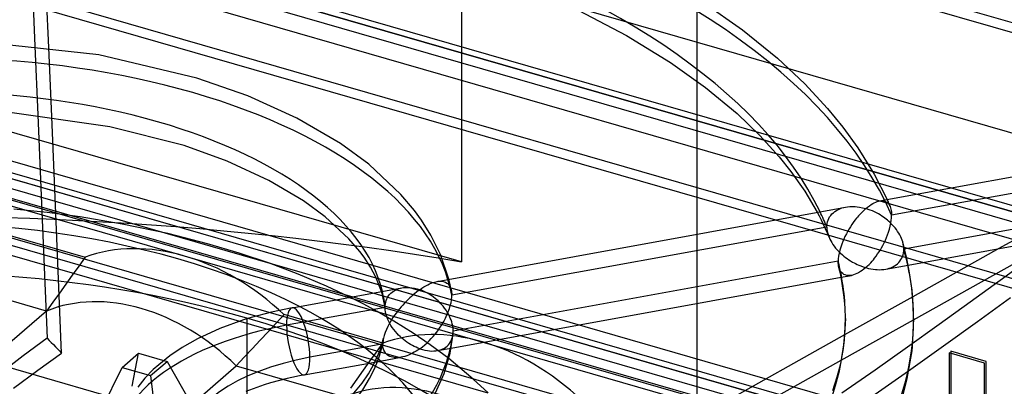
# Model space of a CAD drawing. Header units: millimetres. Extents: x -90 to 88, y -53 to 62.
# Tile 42 of 74: x -1.97 to 12.47, y 32.2 to 37.58. Entities that reach past the tile are written whole.
import ezdxf

# ---------------------------------------------------------------- set-up
doc = ezdxf.new("R2010")
doc.units = ezdxf.units.MM
doc.layers.add('MAIN-1', color=7, linetype='Continuous')
doc.layers.add('MAIN-2', color=7, linetype='Continuous')

msp = doc.modelspace()

# ---------------------------------------------------------------- linework, layer by layer
at = {"layer": 'MAIN-1'}
for p, q in [((-30.828, 47.293), (74.828, 16.793)), ((-1.85, 39.605), (-1.749, 37.192)), ((-1.545, 37.17), (-1.647, 39.593)), ((8.053, 37.832), (8.625, 37.43)), ((6.113, 37.77), (6.928, 37.347)), ((8.625, 37.43), (9.139, 37.012)), ((-0.813, 37.061), (-2.54, 37.253)), ((6.928, 37.347), (7.572, 36.951)), ((0.626, 36.722), (-0.813, 37.061)), ((9.139, 37.012), (9.54, 36.637)), ((7.572, 36.951), (8.087, 36.583)), ((1.372, 36.461), (0.626, 36.722)), ((7.958, 36.68), (7.958, 34.432)), ((8.087, 36.583), (8.547, 36.201)), ((9.54, 36.637), (9.872, 36.278)), ((2.091, 36.133), (1.372, 36.461)), ((9.872, 36.278), (10.097, 36.004)), ((-0.648, 36.009), (-2.217, 36.231)), ((-1.706, 36.182), (-1.646, 34.758)), ((-1.443, 34.734), (-1.502, 36.157)), ((2.734, 35.761), (2.091, 36.133)), ((8.547, 36.201), (8.88, 35.882)), ((0.438, 35.733), (-0.648, 36.009)), ((10.097, 36.004), (10.319, 35.697)), ((8.88, 35.882), (9.164, 35.568)), ((10.636, 34.919), (16.224, 35.936)), ((1.07, 35.504), (0.438, 35.733)), ((3.147, 35.457), (2.734, 35.761)), ((10.319, 35.697), (10.557, 35.313)), ((9.164, 35.568), (9.337, 35.352)), ((1.684, 35.218), (1.07, 35.504)), ((3.618, 35.013), (3.147, 35.457)), ((9.337, 35.352), (9.54, 35.063)), ((10.557, 35.313), (10.746, 34.939)), ((2.188, 34.923), (1.684, 35.218)), ((16.165, 35.151), (10.992, 34.21)), ((3.816, 34.781), (3.618, 35.013)), ((9.54, 35.063), (9.723, 34.753)), ((-1.569, 34.749), (-2.059, 34.8)), ((2.51, 34.687), (2.188, 34.923)), ((4.149, 33.738), (10.137, 34.828)), ((10.137, 34.828), (10.168, 34.833)), ((10.168, 34.833), (10.201, 34.836)), ((10.201, 34.836), (10.238, 34.837)), ((10.238, 34.837), (10.255, 34.837)), ((10.255, 34.837), (10.278, 34.836)), ((10.278, 34.836), (10.308, 34.833)), ((10.308, 34.833), (10.343, 34.828)), ((10.343, 34.828), (10.385, 34.82)), ((10.385, 34.82), (10.434, 34.807)), ((10.434, 34.807), (10.4, 34.776)), ((10.434, 34.807), (10.462, 34.83)), ((10.468, 34.796), (10.434, 34.807)), ((10.462, 34.83), (10.488, 34.85)), ((10.501, 34.784), (10.468, 34.796)), ((10.488, 34.85), (10.514, 34.866)), ((10.514, 34.866), (10.538, 34.881)), ((10.538, 34.881), (10.56, 34.892)), ((10.56, 34.892), (10.581, 34.902)), ((10.581, 34.902), (10.601, 34.909)), ((10.601, 34.909), (10.619, 34.915)), ((10.619, 34.915), (10.636, 34.919)), ((11.057, 33.979), (16.228, 34.92)), ((-1.085, 34.685), (-1.569, 34.749)), ((-0.467, 34.581), (-1.085, 34.685)), ((2.856, 34.364), (2.51, 34.687)), ((3.919, 34.638), (3.816, 34.781)), ((10.3, 34.667), (10.275, 34.635)), ((10.313, 34.683), (10.3, 34.667)), ((10.327, 34.699), (10.313, 34.683)), ((10.346, 34.721), (10.327, 34.699)), ((10.37, 34.747), (10.346, 34.721)), ((10.4, 34.776), (10.37, 34.747)), ((10.533, 34.772), (10.501, 34.784)), ((10.563, 34.758), (10.533, 34.772)), ((10.592, 34.744), (10.563, 34.758)), ((10.62, 34.729), (10.592, 34.744)), ((10.646, 34.714), (10.62, 34.729)), ((10.67, 34.698), (10.646, 34.714)), ((10.693, 34.683), (10.67, 34.698)), ((10.714, 34.667), (10.693, 34.683)), ((10.734, 34.652), (10.714, 34.667)), ((10.753, 34.637), (10.734, 34.652)), ((0.199, 34.441), (-0.467, 34.581)), ((4.057, 34.419), (3.919, 34.638)), ((10.192, 34.512), (10.172, 34.478)), ((10.21, 34.542), (10.192, 34.512)), ((10.23, 34.572), (10.21, 34.542)), ((10.252, 34.603), (10.23, 34.572)), ((10.275, 34.635), (10.252, 34.603)), ((10.77, 34.622), (10.753, 34.637)), ((10.793, 34.601), (10.77, 34.622)), ((10.818, 34.576), (10.793, 34.601)), ((10.842, 34.551), (10.818, 34.576)), ((10.864, 34.525), (10.842, 34.551)), ((10.884, 34.499), (10.864, 34.525)), ((0.782, 34.292), (0.199, 34.441)), ((3.018, 34.179), (2.856, 34.364)), ((4.197, 34.134), (4.057, 34.419)), ((10.13, 34.399), (10.112, 34.36)), ((10.15, 34.438), (10.13, 34.399)), ((10.172, 34.478), (10.15, 34.438)), ((10.902, 34.473), (10.884, 34.499)), ((10.919, 34.447), (10.902, 34.473)), ((10.933, 34.421), (10.919, 34.447)), ((10.947, 34.395), (10.933, 34.421)), ((10.958, 34.369), (10.947, 34.395)), ((10.968, 34.343), (10.958, 34.369)), ((11.136, 33.177), (13.295, 34.387)), ((1.249, 34.154), (0.782, 34.292)), ((10.067, 34.242), (10.053, 34.197)), ((10.082, 34.286), (10.067, 34.242)), ((10.096, 34.322), (10.082, 34.286)), ((10.112, 34.36), (10.096, 34.322)), ((10.976, 34.318), (10.968, 34.343)), ((11.009, 34.196), (10.976, 34.318)), ((12.388, 34.221), (11.123, 33.513)), ((1.69, 34.005), (1.249, 34.154)), ((3.079, 34.096), (3.018, 34.179)), ((3.173, 33.95), (3.079, 34.096)), ((4.321, 33.77), (4.197, 34.134)), ((10.036, 34.111), (10.032, 34.072)), ((10.043, 34.153), (10.036, 34.111)), ((10.053, 34.197), (10.043, 34.153)), ((11.038, 34.074), (11.009, 34.196)), ((11.077, 33.864), (11.038, 34.074)), ((2.113, 33.844), (1.69, 34.005)), ((3.252, 33.799), (3.173, 33.95)), ((10.03, 34.034), (4.386, 33.007)), ((10.032, 34.072), (10.03, 34.034)), ((10.03, 34.019), (10.03, 34.034)), ((10.031, 34.004), (10.03, 34.019)), ((10.033, 33.99), (10.031, 34.004)), ((10.034, 33.976), (10.033, 33.99)), ((10.037, 33.963), (10.034, 33.976)), ((10.04, 33.95), (10.037, 33.963)), ((10.051, 33.903), (10.04, 33.95)), ((2.525, 33.669), (2.113, 33.844)), ((3.334, 33.59), (3.252, 33.799)), ((4.354, 32.759), (10.073, 33.8)), ((10.062, 33.856), (10.051, 33.903)), ((10.089, 33.708), (10.062, 33.856)), ((11.114, 33.612), (11.077, 33.864)), ((2.023, 33.352), (3.632, 33.644)), ((2.871, 33.506), (2.525, 33.669)), ((3.631, 33.644), (3.656, 33.648)), ((3.656, 33.648), (3.683, 33.65)), ((3.683, 33.65), (3.713, 33.651)), ((3.713, 33.651), (3.745, 33.65)), ((3.745, 33.65), (3.779, 33.646)), ((3.779, 33.646), (3.816, 33.64)), ((3.816, 33.64), (3.855, 33.63)), ((3.926, 33.638), (3.956, 33.657)), ((3.956, 33.657), (3.985, 33.674)), ((3.985, 33.674), (4.012, 33.689)), ((4.012, 33.689), (4.038, 33.701)), ((4.038, 33.701), (4.063, 33.712)), ((4.063, 33.712), (4.086, 33.721)), ((4.086, 33.721), (4.109, 33.728)), ((4.109, 33.728), (4.129, 33.734)), ((4.129, 33.734), (4.149, 33.738)), ((10.12, 33.507), (10.089, 33.708)), ((3.748, 33.496), (3.722, 33.471)), ((3.772, 33.518), (3.748, 33.496)), ((3.797, 33.54), (3.772, 33.518)), ((3.821, 33.56), (3.797, 33.54)), ((3.846, 33.58), (3.821, 33.56)), ((3.871, 33.599), (3.846, 33.58)), ((3.855, 33.63), (3.895, 33.617)), ((3.895, 33.617), (3.871, 33.599)), ((3.895, 33.617), (3.926, 33.638)), ((3.928, 33.605), (3.895, 33.617)), ((3.959, 33.591), (3.928, 33.605)), ((3.989, 33.576), (3.959, 33.591)), ((4.019, 33.56), (3.989, 33.576)), ((4.046, 33.543), (4.019, 33.56)), ((4.073, 33.526), (4.046, 33.543)), ((4.098, 33.508), (4.073, 33.526)), ((4.121, 33.49), (4.098, 33.508)), ((10.132, 33.351), (10.12, 33.507)), ((11.131, 33.403), (11.114, 33.612)), ((12.556, 33.499), (12.072, 33.148)), ((2.023, 33.352), (1.722, 33.289)), ((3.623, 33.365), (3.6, 33.338)), ((3.647, 33.392), (3.623, 33.365)), ((3.672, 33.419), (3.647, 33.392)), ((3.697, 33.445), (3.672, 33.419)), ((3.722, 33.471), (3.697, 33.445)), ((4.143, 33.471), (4.121, 33.49)), ((4.164, 33.452), (4.143, 33.471)), ((4.183, 33.433), (4.164, 33.452)), ((4.201, 33.415), (4.183, 33.433)), ((4.218, 33.396), (4.201, 33.415)), ((4.238, 33.374), (4.218, 33.396)), ((4.259, 33.346), (4.238, 33.374)), ((7.958, 33.415), (7.958, 31.741)), ((10.136, 33.194), (10.132, 33.351)), ((11.136, 33.194), (11.131, 33.403)), ((1.424, 33.21), (1.309, 33.174)), ((1.722, 33.289), (1.424, 33.21)), ((3.502, 33.207), (3.481, 33.173)), ((3.526, 33.242), (3.502, 33.207)), ((3.552, 33.277), (3.526, 33.242)), ((3.578, 33.311), (3.552, 33.277)), ((3.6, 33.338), (3.578, 33.311)), ((4.28, 33.317), (4.259, 33.346)), ((4.298, 33.289), (4.28, 33.317)), ((4.315, 33.26), (4.298, 33.289)), ((4.33, 33.231), (4.315, 33.26)), ((4.343, 33.202), (4.33, 33.231)), ((1.309, 33.174), (0.963, 33.049)), ((3.426, 33.075), (3.405, 33.031)), ((3.443, 33.108), (3.426, 33.075)), ((3.461, 33.14), (3.443, 33.108)), ((3.481, 33.173), (3.461, 33.14)), ((4.355, 33.173), (4.343, 33.202)), ((4.364, 33.144), (4.355, 33.173)), ((4.372, 33.116), (4.364, 33.144)), ((4.378, 33.088), (4.372, 33.116)), ((4.383, 33.06), (4.378, 33.088)), ((10.136, 33.194), (10.12, 32.881)), ((11.136, 33.194), (11.114, 32.777)), ((12.072, 33.148), (11.572, 32.789)), ((0.963, 33.049), (0.638, 32.898)), ((3.374, 32.947), (3.364, 32.907)), ((3.388, 32.988), (3.374, 32.947)), ((3.405, 33.031), (3.388, 32.988)), ((4.339, 32.687), (4.385, 32.972)), ((4.385, 33.033), (4.383, 33.06)), ((4.384, 32.972), (4.385, 32.978)), ((4.386, 33.007), (4.385, 33.033)), ((4.385, 32.983), (4.386, 32.989)), ((4.385, 32.978), (4.385, 32.983)), ((4.386, 33.001), (4.386, 33.007)), ((4.386, 32.995), (4.386, 33.001)), ((4.386, 32.989), (4.386, 32.995)), ((10.125, 32.954), (5.961, 30.622)), ((0.638, 32.898), (0.409, 32.768)), ((3.34, 32.817), (2.284, 32.625)), ((3.312, 32.729), (3.363, 32.907)), ((10.115, 32.838), (10.062, 32.532)), ((10.12, 32.881), (10.115, 32.838)), ((11.572, 32.789), (11.059, 32.423)), ((11.114, 32.777), (11.108, 32.72)), ((0.23, 32.646), (0.068, 32.517)), ((0.409, 32.768), (0.23, 32.646)), ((3.217, 32.517), (3.312, 32.729)), ((4.252, 32.388), (4.339, 32.687)), ((11.108, 32.72), (11.038, 32.314)), ((0.068, 32.517), (-0.012, 32.445)), ((2.202, 32.368), (3.237, 32.556)), ((3.141, 32.385), (3.217, 32.517)), ((4.68, 32.306), (4.319, 32.606)), ((6.078, 30.345), (10.072, 32.581)), ((10.062, 32.532), (10.011, 32.333)), ((-0.012, 32.445), (-0.135, 32.318)), ((2.202, 32.368), (1.951, 32.316)), ((3.048, 32.248), (3.141, 32.385)), ((4.101, 32.049), (4.252, 32.388)), ((-0.135, 32.318), (-0.241, 32.187)), ((1.615, 32.222), (1.343, 32.124)), ((1.707, 32.251), (1.615, 32.222)), ((1.951, 32.316), (1.707, 32.251)), ((2.903, 32.071), (3.048, 32.248)), ((4.896, 32.103), (4.68, 32.306)), ((10.011, 32.333), (9.946, 32.132)), ((11.038, 32.314), (10.971, 32.054))]:
    msp.add_line(p, q, dxfattribs=at)
for centre, major_axis, ratio, start_param, end_param in [((-3.259, 33.194), (19.814, 0), 0.5, 0.272784, 1.843548), ((-3.643, 31.468), (-24, 0), 0.5, -2.729553, -2.231657), ((-3.259, 33.194), (-13.395, 0), 0.5, -2.905497, -2.094395), ((-3.259, 33.194), (6.654, 0), 0.5, 0.120144, 2.041646), ((-3.643, 30.602), (-8, 0), 0.5, -2.377056, -1.252331), ((-3.259, 33.194), (-13.395, 0), 0.5, 3.141589, 3.267446), ((2.113, 32.86), (0.09, -0.492), 0.296198, 1.019853, 3.141593), ((-3.259, 33.194), (20.814, 0), 0.5, -1.252247, -0.000022), ((-3.259, 33.194), (-14.395, 0), 0.5, 2.617994, 3.141589), ((-3.259, 33.194), (7.654, 0), 0.5, -0.995328, -0.048732), ((-3.259, 33.194), (7.654, 0), 0.5, -3.052176, -1.136614), ((3.234, 31.32), (2.778, 0), 0.5, 1.919862, 3.141593), ((2.113, 32.86), (0.09, -0.492), 0.296198, -0.000002, 1.019853)]:
    msp.add_ellipse(centre, major_axis=major_axis, ratio=ratio, start_param=start_param, end_param=end_param, dxfattribs=at)
at = {"layer": 'MAIN-2'}
for p, q in [((85.135, 16.589), (-43.235, 53.646)), ((-51.549, 53.13), (78.049, 15.719)), ((-42.385, 51.784), (88.385, 14.034)), ((85.135, 13.817), (-45.635, 51.567)), ((81.885, 13.774), (-46.485, 50.831)), ((-54.799, 50.316), (74.799, 12.904)), ((81.885, 11.003), (-48.885, 48.753)), ((-31.56, 48.659), (77.56, 17.159)), ((78.635, 10.96), (-49.735, 48.017)), ((28.677, 32.742), (-16.11, 45.671)), ((-31.194, 43.906), (76.194, 12.906)), ((28.677, 30.203), (-18.31, 43.767)), ((-18.385, 43.701), (28.677, 30.115)), ((28.677, 29.711), (-18.735, 43.398)), ((11.656, 30.959), (-30.828, 43.223)), ((28.677, 28.99), (-19.36, 42.857)), ((-21.635, 40.887), (28.677, 26.363)), ((28.677, 26.45), (-21.56, 40.952)), ((28.677, 25.958), (-21.985, 40.583)), ((4.898, 32.101), (-22.61, 40.042)), ((4.505, 40.086), (4.505, 34.024)), ((62.231, 16.388), (-17.01, 39.263)), ((-17.51, 38.83), (61.731, 15.955)), ((7.958, 37.893), (7.958, 36.68)), ((4.505, 34.024), (-8.464, 37.767)), ((-1.749, 37.192), (-1.706, 36.182)), ((-1.502, 36.157), (-1.545, 37.17)), ((15.941, 35.642), (10.813, 34.709)), ((14.949, 35.656), (12.388, 34.221)), ((10.746, 34.939), (10.754, 34.922)), ((10.006, 34.781), (10.034, 34.796)), ((10.034, 34.796), (10.063, 34.808)), ((10.063, 34.808), (10.085, 34.816)), ((10.085, 34.816), (10.11, 34.822)), ((10.11, 34.822), (10.137, 34.828)), ((10.636, 34.919), (10.651, 34.921)), ((10.651, 34.921), (10.665, 34.922)), ((10.665, 34.922), (10.68, 34.922)), ((10.68, 34.922), (10.702, 34.918)), ((10.702, 34.918), (10.722, 34.912)), ((10.722, 34.912), (10.74, 34.902)), ((10.74, 34.902), (10.756, 34.89)), ((10.754, 34.922), (10.762, 34.905)), ((10.756, 34.89), (10.77, 34.875)), ((10.762, 34.905), (10.769, 34.888)), ((10.769, 34.888), (10.777, 34.871)), ((10.77, 34.875), (10.782, 34.857)), ((10.777, 34.871), (10.784, 34.853)), ((10.782, 34.857), (10.792, 34.837)), ((10.784, 34.853), (10.791, 34.836)), ((10.792, 34.837), (10.798, 34.819)), ((10.798, 34.819), (10.804, 34.799)), ((10.804, 34.799), (10.808, 34.779)), ((-1.646, 34.758), (-1.568, 32.904)), ((-1.356, 32.688), (-1.443, 34.734)), ((9.723, 34.753), (9.751, 34.7)), ((9.751, 34.7), (9.78, 34.642)), ((9.882, 34.638), (9.893, 34.662)), ((9.893, 34.662), (9.905, 34.685)), ((9.905, 34.685), (9.921, 34.707)), ((9.921, 34.707), (9.938, 34.728)), ((9.938, 34.728), (9.959, 34.747)), ((9.959, 34.747), (9.981, 34.765)), ((9.981, 34.765), (10.006, 34.781)), ((10.808, 34.779), (10.811, 34.757)), ((10.808, 34.633), (10.812, 34.672)), ((10.811, 34.757), (10.813, 34.733)), ((10.812, 34.672), (10.813, 34.709)), ((10.813, 34.733), (10.813, 34.709)), ((9.864, 34.536), (4.365, 33.536)), ((9.78, 34.642), (9.81, 34.579)), ((9.81, 34.579), (9.84, 34.515)), ((9.84, 34.515), (9.869, 34.45)), ((9.864, 34.536), (9.865, 34.563)), ((9.864, 34.536), (9.864, 34.527)), ((9.864, 34.527), (9.865, 34.517)), ((9.865, 34.563), (9.869, 34.588)), ((9.865, 34.517), (9.865, 34.508)), ((9.865, 34.508), (9.866, 34.498)), ((9.869, 34.588), (9.874, 34.614)), ((9.874, 34.614), (9.882, 34.638)), ((10.781, 34.504), (10.793, 34.548)), ((10.793, 34.548), (10.802, 34.591)), ((10.802, 34.591), (10.808, 34.633)), ((-2.394, 34.492), (-1.012, 34.093)), ((7.958, 34.432), (7.958, 33.415)), ((9.866, 34.498), (9.868, 34.488)), ((9.868, 34.488), (9.869, 34.478)), ((9.869, 34.478), (9.871, 34.468)), ((9.869, 34.45), (9.896, 34.387)), ((9.871, 34.468), (9.874, 34.455)), ((9.874, 34.455), (9.877, 34.442)), ((9.877, 34.442), (9.881, 34.428)), ((9.881, 34.428), (9.885, 34.415)), ((9.885, 34.415), (9.89, 34.401)), ((9.89, 34.401), (9.896, 34.387)), ((9.896, 34.387), (9.907, 34.361)), ((9.907, 34.361), (9.92, 34.335)), ((10.724, 34.346), (10.74, 34.385)), ((10.74, 34.385), (10.755, 34.423)), ((10.755, 34.423), (10.768, 34.46)), ((10.768, 34.46), (10.781, 34.504)), ((26.177, 24.303), (-8.464, 34.303)), ((9.92, 34.335), (9.935, 34.309)), ((9.935, 34.309), (9.952, 34.282)), ((9.952, 34.282), (9.971, 34.256)), ((9.971, 34.256), (9.991, 34.229)), ((9.991, 34.229), (10.014, 34.203)), ((10.649, 34.203), (10.667, 34.233)), ((10.667, 34.233), (10.686, 34.268)), ((10.686, 34.268), (10.706, 34.307)), ((10.706, 34.307), (10.724, 34.346)), ((10.978, 34.311), (10.976, 34.318)), ((10.98, 34.304), (10.978, 34.311)), ((10.981, 34.298), (10.98, 34.304)), ((10.983, 34.291), (10.981, 34.298)), ((10.984, 34.284), (10.983, 34.291)), ((10.985, 34.278), (10.984, 34.284)), ((10.987, 34.268), (10.985, 34.278)), ((10.989, 34.258), (10.987, 34.268)), ((10.99, 34.248), (10.989, 34.258)), ((10.991, 34.238), (10.99, 34.248)), ((10.991, 34.229), (10.991, 34.238)), ((10.992, 34.219), (10.991, 34.229)), ((10.992, 34.21), (10.992, 34.219)), ((-1.012, 34.093), (-1.106, 33.961)), ((10.014, 34.203), (10.038, 34.177)), ((10.038, 34.177), (10.064, 34.152)), ((10.064, 34.152), (10.091, 34.128)), ((10.091, 34.128), (10.112, 34.11)), ((10.112, 34.11), (10.135, 34.092)), ((10.135, 34.092), (10.16, 34.074)), ((10.16, 34.074), (10.186, 34.056)), ((10.546, 34.057), (10.564, 34.079)), ((10.564, 34.079), (10.588, 34.11)), ((10.588, 34.11), (10.609, 34.141)), ((10.609, 34.141), (10.63, 34.172)), ((10.63, 34.172), (10.649, 34.203)), ((10.951, 34.059), (10.963, 34.082)), ((10.963, 34.082), (10.974, 34.106)), ((10.974, 34.106), (10.982, 34.131)), ((10.982, 34.131), (10.987, 34.156)), ((10.987, 34.156), (10.991, 34.183)), ((10.991, 34.183), (10.992, 34.21)), ((-1.106, 33.961), (-1.201, 33.83)), ((10.05, 33.919), (10.04, 33.95)), ((10.186, 34.056), (10.213, 34.039)), ((10.213, 34.039), (10.242, 34.022)), ((10.242, 34.022), (10.264, 34.01)), ((10.264, 34.01), (10.284, 34)), ((10.284, 34), (10.306, 33.989)), ((10.306, 33.989), (10.333, 33.977)), ((10.333, 33.977), (10.363, 33.965)), ((10.363, 33.965), (10.397, 33.953)), ((10.397, 33.953), (10.434, 33.941)), ((10.434, 33.941), (10.408, 33.919)), ((10.434, 33.941), (10.461, 33.965)), ((10.434, 33.941), (10.474, 33.93)), ((10.461, 33.965), (10.486, 33.989)), ((10.474, 33.93), (10.511, 33.923)), ((10.486, 33.989), (10.508, 34.013)), ((10.508, 34.013), (10.528, 34.036)), ((10.528, 34.036), (10.546, 34.057)), ((10.728, 33.919), (11.057, 33.979)), ((10.754, 33.925), (10.778, 33.932)), ((10.778, 33.932), (10.801, 33.939)), ((10.801, 33.939), (10.829, 33.951)), ((10.829, 33.951), (10.855, 33.965)), ((10.855, 33.965), (10.878, 33.981)), ((10.878, 33.981), (10.9, 33.998)), ((10.9, 33.998), (10.919, 34.017)), ((10.919, 34.017), (10.936, 34.038)), ((10.936, 34.038), (10.951, 34.059)), ((12.405, 33.757), (12.834, 34.069)), ((-1.201, 33.83), (-1.296, 33.698)), ((10.064, 33.891), (10.05, 33.919)), ((10.081, 33.869), (10.064, 33.891)), ((10.073, 33.8), (10.226, 33.828)), ((10.096, 33.854), (10.081, 33.869)), ((10.114, 33.842), (10.096, 33.854)), ((10.134, 33.833), (10.114, 33.842)), ((10.157, 33.827), (10.134, 33.833)), ((10.182, 33.824), (10.157, 33.827)), ((10.205, 33.825), (10.182, 33.824)), ((10.228, 33.828), (10.205, 33.825)), ((10.253, 33.834), (10.228, 33.828)), ((10.278, 33.843), (10.253, 33.834)), ((10.304, 33.854), (10.278, 33.843)), ((10.33, 33.867), (10.304, 33.854)), ((10.356, 33.882), (10.33, 33.867)), ((10.382, 33.9), (10.356, 33.882)), ((10.408, 33.919), (10.382, 33.9)), ((10.511, 33.923), (10.545, 33.917)), ((10.545, 33.917), (10.576, 33.914)), ((10.576, 33.914), (10.604, 33.912)), ((10.604, 33.912), (10.63, 33.911)), ((10.63, 33.911), (10.664, 33.912)), ((10.664, 33.912), (10.697, 33.915)), ((10.697, 33.915), (10.727, 33.919)), ((10.727, 33.919), (10.754, 33.925)), ((-1.579, 33.304), (-3.097, 33.742)), ((-1.296, 33.698), (-1.39, 33.567)), ((3.592, 33.635), (3.611, 33.64)), ((3.611, 33.64), (3.631, 33.644)), ((4.149, 33.738), (4.166, 33.741)), ((4.166, 33.741), (4.183, 33.743)), ((4.183, 33.743), (4.205, 33.743)), ((4.205, 33.743), (4.23, 33.74)), ((4.23, 33.74), (4.253, 33.735)), ((4.253, 33.735), (4.274, 33.726)), ((4.274, 33.726), (4.292, 33.715)), ((4.292, 33.715), (4.309, 33.701)), ((4.309, 33.701), (4.323, 33.685)), ((4.335, 33.715), (4.321, 33.77)), ((4.323, 33.685), (4.335, 33.666)), ((4.342, 33.688), (4.335, 33.715)), ((4.335, 33.666), (4.346, 33.645)), ((4.347, 33.665), (4.342, 33.688)), ((4.346, 33.645), (4.354, 33.622)), ((4.351, 33.642), (4.347, 33.665)), ((4.356, 33.619), (4.351, 33.642)), ((11.964, 33.438), (12.405, 33.757)), ((-1.39, 33.567), (-1.484, 33.435)), ((3.073, 33.403), (2.871, 33.506)), ((3.349, 33.541), (3.334, 33.59)), ((3.36, 33.494), (3.349, 33.541)), ((3.412, 33.481), (3.423, 33.503)), ((3.423, 33.503), (3.436, 33.525)), ((3.436, 33.525), (3.451, 33.545)), ((3.451, 33.545), (3.469, 33.564)), ((3.469, 33.564), (3.489, 33.582)), ((3.489, 33.582), (3.511, 33.598)), ((3.511, 33.598), (3.535, 33.612)), ((3.535, 33.612), (3.559, 33.623)), ((3.559, 33.623), (3.575, 33.629)), ((3.575, 33.629), (3.592, 33.635)), ((4.354, 33.622), (4.359, 33.597)), ((4.36, 33.597), (4.356, 33.619)), ((4.359, 33.597), (4.361, 33.587)), ((4.361, 33.587), (4.362, 33.577)), ((4.362, 33.577), (4.363, 33.567)), ((4.362, 33.486), (4.363, 33.496)), ((4.363, 33.567), (4.364, 33.557)), ((4.363, 33.496), (4.364, 33.506)), ((4.364, 33.557), (4.365, 33.546)), ((4.364, 33.516), (4.365, 33.526)), ((4.364, 33.506), (4.364, 33.516)), ((4.365, 33.546), (4.365, 33.536)), ((4.365, 33.526), (4.365, 33.536)), ((11.123, 33.513), (10.125, 32.954)), ((-1.484, 33.435), (-1.579, 33.303)), ((3.387, 33.358), (1.942, 33.095)), ((3.269, 33.298), (3.073, 33.403)), ((3.37, 33.451), (3.36, 33.494)), ((3.378, 33.407), (3.37, 33.451)), ((3.384, 33.364), (3.378, 33.407)), ((3.389, 33.32), (3.384, 33.364)), ((3.387, 33.358), (3.388, 33.383)), ((3.387, 33.352), (3.387, 33.358)), ((3.387, 33.345), (3.387, 33.352)), ((3.388, 33.383), (3.391, 33.408)), ((3.391, 33.408), (3.396, 33.433)), ((3.396, 33.433), (3.403, 33.457)), ((3.403, 33.457), (3.412, 33.481)), ((4.33, 33.339), (4.343, 33.383)), ((4.343, 33.383), (4.353, 33.425)), ((4.353, 33.425), (4.36, 33.465)), ((4.36, 33.465), (4.361, 33.476)), ((4.361, 33.476), (4.362, 33.486)), ((11.511, 33.113), (11.964, 33.438)), ((-1.579, 33.303), (-4.754, 30.554)), ((1.907, 33.251), (1.79, 33.125)), ((3.355, 32.833), (1.907, 33.251)), ((3.517, 33.154), (3.269, 33.298)), ((3.388, 33.339), (3.387, 33.345)), ((3.388, 33.333), (3.388, 33.339)), ((3.389, 33.327), (3.388, 33.333)), ((3.389, 33.32), (3.389, 33.327)), ((3.393, 33.293), (3.389, 33.32)), ((3.398, 33.266), (3.393, 33.293)), ((3.405, 33.238), (3.398, 33.266)), ((3.415, 33.209), (3.405, 33.238)), ((3.426, 33.18), (3.415, 33.209)), ((4.272, 33.199), (4.294, 33.247)), ((4.294, 33.247), (4.313, 33.294)), ((4.313, 33.294), (4.33, 33.339)), ((1.357, 33.2), (1.357, 27.376)), ((1.79, 33.125), (1.673, 33)), ((3.439, 33.15), (3.426, 33.18)), ((3.455, 33.121), (3.439, 33.15)), ((3.472, 33.091), (3.455, 33.121)), ((3.492, 33.061), (3.472, 33.091)), ((3.798, 32.979), (3.517, 33.154)), ((4.186, 33.052), (4.218, 33.101)), ((4.218, 33.101), (4.246, 33.15)), ((4.246, 33.15), (4.272, 33.199)), ((10.072, 32.581), (11.136, 33.177)), ((11.047, 32.781), (11.511, 33.113)), ((1.673, 33), (1.556, 32.875)), ((3.513, 33.031), (3.492, 33.061)), ((3.537, 33.002), (3.513, 33.031)), ((3.562, 32.974), (3.537, 33.002)), ((3.583, 32.951), (3.562, 32.974)), ((3.606, 32.929), (3.583, 32.951)), ((3.631, 32.908), (3.606, 32.929)), ((4.048, 32.81), (3.798, 32.979)), ((4.063, 32.899), (4.09, 32.929)), ((4.09, 32.929), (4.115, 32.959)), ((4.115, 32.959), (4.138, 32.987)), ((4.138, 32.987), (4.159, 33.015)), ((4.159, 33.015), (4.186, 33.052)), ((4.367, 32.895), (4.375, 32.92)), ((4.375, 32.92), (4.381, 32.945)), ((4.381, 32.945), (4.384, 32.972)), ((-1.568, 32.904), (-1.921, 32.645)), ((-1.568, 32.904), (-1.538, 32.873)), ((-1.538, 32.873), (-1.508, 32.842)), ((-1.508, 32.842), (-1.477, 32.812)), ((-1.477, 32.812), (-1.447, 32.781)), ((-1.447, 32.781), (-1.417, 32.75)), ((1.556, 32.875), (1.438, 32.75)), ((3.26, 32.701), (3.355, 32.833)), ((3.354, 32.847), (3.353, 32.833)), ((3.353, 32.833), (3.353, 32.819)), ((3.355, 32.787), (3.353, 32.819)), ((3.356, 32.862), (3.354, 32.847)), ((3.36, 32.757), (3.355, 32.787)), ((3.358, 32.876), (3.356, 32.862)), ((3.36, 32.892), (3.358, 32.876)), ((3.364, 32.907), (3.36, 32.892)), ((3.655, 32.887), (3.631, 32.908)), ((3.681, 32.867), (3.655, 32.887)), ((3.707, 32.848), (3.681, 32.867)), ((3.734, 32.83), (3.707, 32.848)), ((3.76, 32.814), (3.734, 32.83)), ((3.787, 32.799), (3.76, 32.814)), ((3.814, 32.785), (3.787, 32.799)), ((3.841, 32.773), (3.814, 32.785)), ((3.868, 32.761), (3.841, 32.773)), ((3.895, 32.751), (3.933, 32.779)), ((3.933, 32.779), (3.969, 32.809)), ((3.969, 32.809), (4.002, 32.839)), ((4.002, 32.839), (4.034, 32.869)), ((4.034, 32.869), (4.063, 32.899)), ((4.319, 32.606), (4.048, 32.81)), ((4.257, 32.761), (4.279, 32.775)), ((4.279, 32.775), (4.298, 32.791)), ((4.298, 32.791), (4.316, 32.809)), ((4.316, 32.809), (4.332, 32.829)), ((4.332, 32.829), (4.346, 32.85)), ((4.346, 32.85), (4.357, 32.872)), ((4.357, 32.872), (4.367, 32.895)), ((10.572, 32.444), (11.047, 32.781)), ((-1.921, 32.645), (-2.277, 32.375)), ((-1.707, 32.436), (-1.356, 32.688)), ((-1.417, 32.75), (-1.387, 32.719)), ((-1.387, 32.719), (-1.356, 32.688)), ((-0.469, 32.477), (-0.227, 32.686)), ((-0.32, 32.2), (-0.227, 32.686)), ((-0.227, 32.686), (0.191, 32.565)), ((1.438, 32.75), (1.321, 32.625)), ((3.165, 32.569), (3.26, 32.701)), ((3.369, 32.729), (3.36, 32.757)), ((3.382, 32.704), (3.369, 32.729)), ((3.398, 32.681), (3.382, 32.704)), ((3.418, 32.662), (3.398, 32.681)), ((3.437, 32.649), (3.418, 32.662)), ((3.455, 32.639), (3.437, 32.649)), ((3.476, 32.631), (3.455, 32.639)), ((3.498, 32.625), (3.476, 32.631)), ((3.648, 32.632), (3.622, 32.626)), ((3.676, 32.639), (3.648, 32.632)), ((3.703, 32.648), (3.676, 32.639)), ((3.732, 32.659), (3.703, 32.648)), ((3.76, 32.671), (3.732, 32.659)), ((3.787, 32.685), (3.76, 32.671)), ((3.814, 32.699), (3.787, 32.685)), ((3.841, 32.715), (3.814, 32.699)), ((3.868, 32.732), (3.841, 32.715)), ((3.895, 32.751), (3.868, 32.761)), ((3.895, 32.751), (3.868, 32.732)), ((3.895, 32.751), (3.934, 32.739)), ((3.934, 32.739), (3.971, 32.73)), ((3.971, 32.73), (4.006, 32.723)), ((4.006, 32.723), (4.04, 32.719)), ((4.04, 32.719), (4.072, 32.717)), ((4.072, 32.717), (4.101, 32.718)), ((4.101, 32.718), (4.129, 32.72)), ((4.129, 32.72), (4.155, 32.723)), ((4.154, 32.723), (4.354, 32.759)), ((4.155, 32.723), (4.176, 32.728)), ((4.176, 32.728), (4.196, 32.733)), ((4.196, 32.733), (4.214, 32.74)), ((4.214, 32.74), (4.234, 32.748)), ((4.234, 32.748), (4.257, 32.761)), ((11.656, 32.691), (11.656, 30.959)), ((12.175, 32.541), (11.656, 32.691)), ((11.681, 32.713), (11.681, 30.98)), ((12.2, 32.563), (11.681, 32.713)), ((-1.971, 29.751), (1.204, 32.5)), ((-0.051, 32.356), (0.191, 32.565)), ((0.191, 32.565), (0.537, 31.952)), ((1.321, 32.625), (1.204, 32.5)), ((1.204, 32.5), (2.788, 32.043)), ((3.071, 32.438), (3.165, 32.569)), ((3.237, 32.556), (3.622, 32.626)), ((3.521, 32.622), (3.498, 32.625)), ((3.547, 32.62), (3.521, 32.622)), ((3.575, 32.62), (3.547, 32.62)), ((3.598, 32.622), (3.575, 32.62)), ((3.622, 32.626), (3.598, 32.622)), ((12.175, 30.809), (12.175, 32.541)), ((12.2, 30.83), (12.2, 32.563)), ((-2.062, 32.171), (-1.707, 32.436)), ((-0.816, 31.771), (-0.469, 32.477)), ((-0.469, 32.477), (-0.051, 32.356)), ((-0.051, 32.356), (0.042, 31.523)), ((2.976, 32.306), (3.071, 32.438)), ((10.086, 32.102), (10.572, 32.444)), ((11.059, 32.423), (10.817, 32.251)), ((2.882, 32.175), (2.976, 32.306)), ((10.817, 32.251), (10.573, 32.078))]:
    msp.add_line(p, q, dxfattribs=at)
for centre, major_axis, ratio, start_param, end_param in [((-3.259, 33.194), (20.814, 0), 0.5, 0.254513, 1.839883), ((-3.259, 33.194), (-14.395, 0), 0.5, -2.929471, -2.094395), ((-3.643, 30.602), (-23.5, 0), 0.5, -2.591016, -2.277879), ((-3.259, 33.194), (7.654, 0), 0.5, 0.089417, 2.004978), ((-3.643, 21.942), (-25.5, 0), 0.5, -1.896041, -1.444707), ((-3.259, 33.194), (-13.395, 0), 0.5, -2.939766, -2.905497), ((-3.643, 28.87), (-10, 0), 0.5, -2.094395, -0.523599), ((0.447, 31.472), (-1.995, 2.304), 0.75, -1.44277, -0.271373), ((-3.259, 33.194), (-14.395, 0), 0.5, -3.141524, -2.999997), ((-0.188, 30.922), (1.829, -2.112), 0.75, 1.671963, 2.897079), ((-3.259, 33.194), (6.654, 0), 0.5, 0.04927, 0.120144), ((2.113, 32.86), (0.09, -0.492), 0.296198, -3.141593, -2.121739), ((-3.643, 30.602), (-8, 0), 0.5, -2.830192, -2.377056), ((3.234, 31.32), (3.778, 0), 0.5, 1.919862, 3.141593), ((-3.643, 28.87), (-10, 0), 0.5, 3.141593, 4.18879), ((2.113, 32.86), (0.09, -0.492), 0.296198, -2.121739, -0.000002), ((-3.259, 33.194), (19.814, 0), 0.5, -1.246053, -0.000008), ((4.814, 30.212), (-1.995, 2.304), 0.75, -1.44277, -0.271373), ((-3.259, 33.194), (-13.395, 0), 0.5, 2.617994, 3.141589), ((-3.259, 33.194), (6.654, 0), 0.5, -3.092322, -1.096468), ((-3.259, 33.194), (6.654, 0), 0.5, -0.934411, -0.112786), ((4.179, 29.662), (1.829, -2.112), 0.75, 1.671963, 2.89708)]:
    msp.add_ellipse(centre, major_axis=major_axis, ratio=ratio, start_param=start_param, end_param=end_param, dxfattribs=at)

doc.saveas('drawing.dxf')
